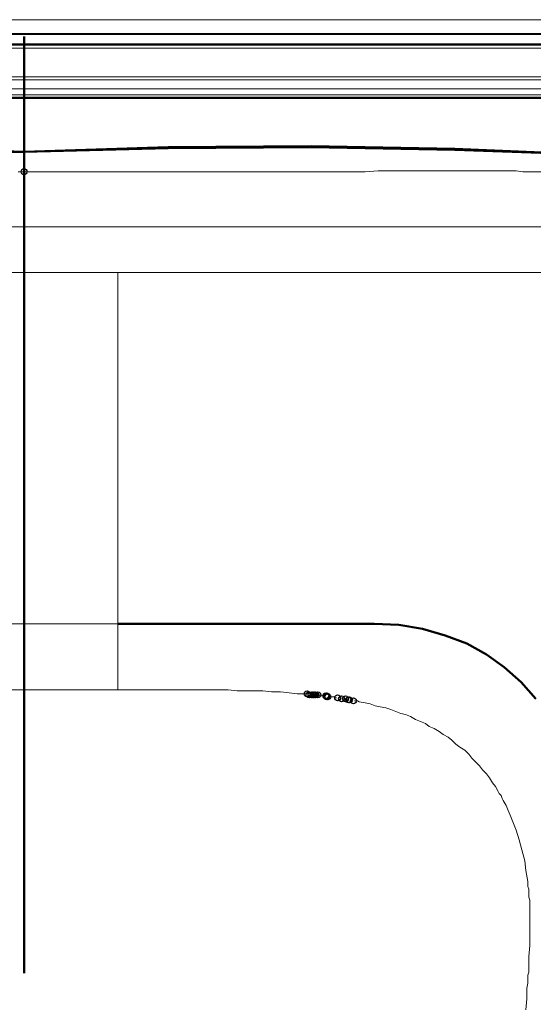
# Model space of a CAD drawing. Header units: centimetres. Extents: x -94 to 21, y -30 to 196.
# Tile 31 of 143: x -7.2 to -6.1, y -5.95 to -3.84. Entities that reach past the tile are written whole.
import ezdxf

# ---------------------------------------------------------------- set-up
doc = ezdxf.new("R2010")
doc.units = ezdxf.units.CM
doc.header["$MEASUREMENT"] = 0
doc.layers.add('Ebene 1', color=7, linetype='Continuous')

msp = doc.modelspace()

# ---------------------------------------------------------------- linework, layer by layer
at = {"layer": 'Ebene 1', "color": 252}
for centre in [(-7.18872, -4.16799), (-6.58123, -5.2877), (-6.577, -5.28982), (-6.57277, -5.28982), (-6.56853, -5.28982), (-6.56642, -5.28982), (-6.5643, -5.28982), (-6.56218, -5.28982), (-6.55795, -5.28982), (-6.54102, -5.29194), (-6.5389, -5.29194), (-6.5389, -5.29405), (-6.53678, -5.29405), (-6.51562, -5.29617), (-6.50715, -5.29829), (-6.49868, -5.29829), (-6.49233, -5.3004), (-6.49022, -5.3004), (-6.48175, -5.30252)]:
    msp.add_ellipse(centre, major_axis=(0, 0.00635), ratio=1, dxfattribs=at)
at = {"layer": 'Ebene 1', "color": 252, "lineweight": 13}
for points in [[(-8.33807, -3.84202), (-8.33807, -3.84202), (-6.03725, -3.84202), (-6.03725, -3.84202)], [(-6.03725, -3.87165), (-6.03725, -3.87165), (-8.33807, -3.87165), (-8.33807, -3.87165)], [(-8.33807, -3.87377), (-8.33807, -3.87377), (-6.03725, -3.87377), (-6.03725, -3.87377)], [(-6.03725, -3.9034), (-6.03725, -3.9034), (-8.33807, -3.9034), (-8.33807, -3.9034)], [(-8.33807, -3.96479), (-8.33807, -3.96479), (-6.03725, -3.96479), (-6.03725, -3.96479)], [(-8.33807, -3.97114), (-8.33807, -3.97114), (-6.03725, -3.97114), (-6.03725, -3.97114)], [(-6.03725, -3.97114), (-6.03725, -3.97114), (-8.33807, -3.97114), (-8.33807, -3.97114)], [(-6.03725, -3.99019), (-6.03725, -3.99019), (-8.33807, -3.99019), (-8.33807, -3.99019)], [(-7.18872, -4.00289), (-7.18872, -4.00289), (-7.18872, -4.00924), (-7.18872, -4.00924)], [(-7.18872, -4.12565), (-7.18872, -4.12565), (-7.18872, -4.00924), (-7.18872, -4.00924)], [(-7.20142, -4.16799), (-7.20142, -4.16799), (-7.18872, -4.16799), (-7.18872, -4.16799)], [(-6.45635, -4.16799), (-6.45635, -4.16799), (-6.42883, -4.16587), (-6.42883, -4.16587)], [(-6.1325, -4.16587), (-6.1325, -4.16587), (-6.11768, -4.16799), (-6.11768, -4.16799)], [(-7.18872, -4.38389), (-7.18872, -4.38389), (-6.98763, -4.38389), (-6.98763, -4.38389)], [(-6.98763, -5.13742), (-6.98763, -5.13742), (-6.98763, -4.38389), (-6.98763, -4.38389)], [(-7.38768, -5.13742), (-7.38768, -5.13742), (-6.98763, -5.13742), (-6.98763, -5.13742)], [(-6.98763, -5.27924), (-6.98763, -5.27924), (-6.98763, -5.13742), (-6.98763, -5.13742)], [(-7.38768, -5.27924), (-7.38768, -5.27924), (-6.98763, -5.27924), (-6.98763, -5.27924)], [(-6.75057, -5.27924), (-6.75057, -5.27924), (-6.73152, -5.28135), (-6.73152, -5.28135)], [(-6.67648, -5.28135), (-6.67648, -5.28135), (-6.65743, -5.28347), (-6.65743, -5.28347)], [(-6.65743, -5.28347), (-6.65743, -5.28347), (-6.63838, -5.28347), (-6.63838, -5.28347)], [(-6.63838, -5.28347), (-6.63838, -5.28347), (-6.61933, -5.28559), (-6.61933, -5.28559)], [(-6.61933, -5.28559), (-6.61933, -5.28559), (-6.6024, -5.2877), (-6.6024, -5.2877)], [(-6.55795, -5.28982), (-6.55795, -5.28982), (-6.5516, -5.29194), (-6.5516, -5.29194)], [(-6.49657, -5.29829), (-6.49657, -5.29829), (-6.49233, -5.3004), (-6.49233, -5.3004)], [(-6.47963, -5.30252), (-6.47963, -5.30252), (-6.47328, -5.30252), (-6.47328, -5.30252)], [(-6.47328, -5.30252), (-6.47328, -5.30252), (-6.46905, -5.30464), (-6.46905, -5.30464)], [(-6.46905, -5.30464), (-6.46905, -5.30464), (-6.45635, -5.30675), (-6.45635, -5.30675)], [(-6.45635, -5.30675), (-6.45635, -5.30675), (-6.44577, -5.30887), (-6.44577, -5.30887)], [(-6.44577, -5.30887), (-6.44577, -5.30887), (-6.43518, -5.3131), (-6.43518, -5.3131)], [(-6.43518, -5.3131), (-6.43518, -5.3131), (-6.4246, -5.31522), (-6.4246, -5.31522)], [(-6.4246, -5.31522), (-6.4246, -5.31522), (-6.4119, -5.31734), (-6.4119, -5.31734)], [(-6.38015, -5.33004), (-6.38015, -5.33004), (-6.36957, -5.33215), (-6.36957, -5.33215)], [(-6.36957, -5.33215), (-6.36957, -5.33215), (-6.35898, -5.33639), (-6.35898, -5.33639)], [(-6.35898, -5.33639), (-6.35898, -5.33639), (-6.3484, -5.34274), (-6.3484, -5.34274)], [(-6.32723, -5.3512), (-6.32723, -5.3512), (-6.31877, -5.35755), (-6.31877, -5.35755)], [(-6.31877, -5.35755), (-6.31877, -5.35755), (-6.30818, -5.36179), (-6.30818, -5.36179)], [(-6.30818, -5.36179), (-6.30818, -5.36179), (-6.2976, -5.36814), (-6.2976, -5.36814)], [(-6.2976, -5.36814), (-6.2976, -5.36814), (-6.28913, -5.37449), (-6.28913, -5.37449)], [(-6.28913, -5.37449), (-6.28913, -5.37449), (-6.27855, -5.38084), (-6.27855, -5.38084)], [(-6.27855, -5.38084), (-6.27855, -5.38084), (-6.27008, -5.38719), (-6.27008, -5.38719)], [(-6.27008, -5.38719), (-6.27008, -5.38719), (-6.26162, -5.39565), (-6.26162, -5.39565)], [(-6.26162, -5.39565), (-6.26162, -5.39565), (-6.25315, -5.402), (-6.25315, -5.402)], [(-6.25315, -5.402), (-6.25315, -5.402), (-6.24257, -5.40835), (-6.24257, -5.40835)], [(-6.24257, -5.40835), (-6.24257, -5.40835), (-6.2341, -5.41682), (-6.2341, -5.41682)], [(-6.2341, -5.41682), (-6.2341, -5.41682), (-6.22775, -5.42529), (-6.22775, -5.42529)], [(-6.21082, -5.44222), (-6.21082, -5.44222), (-6.20447, -5.45069), (-6.20447, -5.45069)], [(-6.20447, -5.45069), (-6.20447, -5.45069), (-6.196, -5.45915), (-6.196, -5.45915)], [(-6.196, -5.45915), (-6.196, -5.45915), (-6.18965, -5.46762), (-6.18965, -5.46762)], [(-6.18965, -5.46762), (-6.18965, -5.46762), (-6.1833, -5.4782), (-6.1833, -5.4782)], [(-6.1833, -5.4782), (-6.1833, -5.4782), (-6.17695, -5.48667), (-6.17695, -5.48667)], [(-6.17695, -5.48667), (-6.17695, -5.48667), (-6.1706, -5.49725), (-6.1706, -5.49725)], [(-6.1706, -5.49725), (-6.1706, -5.49725), (-6.16848, -5.50149), (-6.16848, -5.50149)], [(-6.16848, -5.50149), (-6.16848, -5.50149), (-6.16425, -5.50572), (-6.16425, -5.50572)], [(-6.16425, -5.50572), (-6.16425, -5.50572), (-6.16213, -5.51207), (-6.16213, -5.51207)], [(-6.16213, -5.51207), (-6.16213, -5.51207), (-6.16002, -5.5163), (-6.16002, -5.5163)], [(-6.16002, -5.5163), (-6.16002, -5.5163), (-6.15367, -5.52689), (-6.15367, -5.52689)], [(-6.1198, -5.62214), (-6.1198, -5.62214), (-6.11345, -5.64542), (-6.11345, -5.64542)], [(-6.11345, -5.64542), (-6.11345, -5.64542), (-6.11133, -5.66659), (-6.11133, -5.66659)], [(-6.11133, -5.66659), (-6.11133, -5.66659), (-6.1071, -5.68987), (-6.1071, -5.68987)], [(-6.1071, -5.70045), (-6.1071, -5.70045), (-6.10498, -5.7068), (-6.10498, -5.7068)], [(-6.10498, -5.72374), (-6.10498, -5.72374), (-6.10287, -5.73009), (-6.10287, -5.73009)], [(-6.10287, -5.82745), (-6.10287, -5.82745), (-6.10498, -5.85074), (-6.10498, -5.85074)], [(-6.10498, -5.8846), (-6.10498, -5.8846), (-6.1071, -5.89095), (-6.1071, -5.89095)], [(-6.1071, -5.90789), (-6.1071, -5.90789), (-6.10922, -5.91847), (-6.10922, -5.91847)], [(-6.10922, -5.91847), (-6.10922, -5.91847), (-6.10922, -5.94175), (-6.10922, -5.94175)], [(-6.10922, -5.94175), (-6.10922, -5.94175), (-6.11133, -5.96504), (-6.11133, -5.96504)]]:
    msp.add_open_spline(points, degree=3, dxfattribs=at)
at = {"layer": 'Ebene 1', "lineweight": 50}
for points in [[(-7.18872, -3.878), (-7.18872, -3.878), (-7.18872, -5.88672), (-7.18872, -5.88672)], [(-6.03725, -3.89494), (-6.03725, -3.89494), (-8.33807, -3.89494), (-8.33807, -3.89494)], [(-8.33807, -4.00924), (-8.33807, -4.00924), (-7.18872, -4.00924), (-7.18872, -4.00924)], [(-7.18872, -4.00924), (-7.18872, -4.00924), (-6.03725, -4.00924), (-6.03725, -4.00924)], [(-7.49563, -4.11507), (-7.49563, -4.11507), (-7.18872, -4.12566), (-7.18872, -4.12566)], [(-6.87968, -4.11507), (-6.87968, -4.11507), (-7.18872, -4.12565), (-7.18872, -4.12565)], [(-6.57277, -4.11295), (-6.57277, -4.11295), (-6.87968, -4.11507), (-6.87968, -4.11507)], [(-6.57277, -4.11507), (-6.57277, -4.11507), (-6.87968, -4.11719), (-6.87968, -4.11719)], [(-6.26373, -4.1193), (-6.26373, -4.1193), (-6.57277, -4.11295), (-6.57277, -4.11295)], [(-6.26373, -4.12142), (-6.26373, -4.12142), (-6.57277, -4.11507), (-6.57277, -4.11507)], [(-6.87968, -4.11719), (-6.87968, -4.11719), (-7.18872, -4.12566), (-7.18872, -4.12566)], [(-5.95682, -4.132), (-5.95682, -4.132), (-6.26373, -4.1193), (-6.26373, -4.1193)], [(-5.95682, -4.132), (-5.95682, -4.132), (-6.26373, -4.12142), (-6.26373, -4.12142)], [(-6.4373, -5.13742), (-6.4373, -5.13742), (-6.38438, -5.13954), (-6.38438, -5.13954)], [(-6.38438, -5.13954), (-6.38438, -5.13954), (-6.33358, -5.148), (-6.33358, -5.148)], [(-6.33358, -5.148), (-6.33358, -5.148), (-6.2849, -5.16282), (-6.2849, -5.16282)], [(-6.2849, -5.16282), (-6.2849, -5.16282), (-6.23833, -5.17975), (-6.23833, -5.17975)], [(-6.23833, -5.17975), (-6.23833, -5.17975), (-6.196, -5.20304), (-6.196, -5.20304)], [(-6.196, -5.20304), (-6.196, -5.20304), (-6.1579, -5.23055), (-6.1579, -5.23055)], [(-6.1579, -5.23055), (-6.1579, -5.23055), (-6.12192, -5.2623), (-6.12192, -5.2623)], [(-6.12192, -5.2623), (-6.12192, -5.2623), (-6.09017, -5.29829), (-6.09017, -5.29829)]]:
    msp.add_open_spline(points, degree=3, dxfattribs=at)
at = {"layer": 'Ebene 1', "color": 252, "lineweight": 13}
for points, knots in [([(-8.33807, -4.00289), (-8.33807, -4.00289), (-7.18872, -4.00289), (-7.18872, -4.00289), (-7.18872, -4.00289), (-6.03725, -4.00289), (-6.03725, -4.00289)], [0, 0, 0, 0, 0.5, 0.5, 0.5, 1, 1, 1, 1]), ([(-7.18872, -4.16799), (-7.18872, -4.16799), (-7.1739, -4.16799), (-7.1739, -4.16799), (-7.1739, -4.16799), (-7.15908, -4.16799), (-7.15908, -4.16799), (-7.15908, -4.16799), (-7.14638, -4.16799), (-7.14638, -4.16799), (-7.14638, -4.16799), (-7.13157, -4.16799), (-7.13157, -4.16799), (-7.13157, -4.16799), (-7.10405, -4.16799), (-7.10405, -4.16799), (-7.10405, -4.16799), (-7.07442, -4.16799), (-7.07442, -4.16799), (-7.07442, -4.16799), (-7.01938, -4.16799), (-7.01938, -4.16799), (-7.01938, -4.16799), (-6.96223, -4.16799), (-6.96223, -4.16799), (-6.96223, -4.16799), (-6.85005, -4.16799), (-6.85005, -4.16799), (-6.85005, -4.16799), (-6.73787, -4.16799), (-6.73787, -4.16799), (-6.73787, -4.16799), (-6.68072, -4.16799), (-6.68072, -4.16799), (-6.68072, -4.16799), (-6.62568, -4.16799), (-6.62568, -4.16799), (-6.62568, -4.16799), (-6.56853, -4.16799), (-6.56853, -4.16799), (-6.56853, -4.16799), (-6.5135, -4.16799), (-6.5135, -4.16799), (-6.5135, -4.16799), (-6.48387, -4.16799), (-6.48387, -4.16799), (-6.48387, -4.16799), (-6.45635, -4.16799), (-6.45635, -4.16799)], [0, 0, 0, 0, 0.0625, 0.0625, 0.0625, 0.125, 0.125, 0.125, 0.1875, 0.1875, 0.1875, 0.25, 0.25, 0.25, 0.3125, 0.3125, 0.3125, 0.375, 0.375, 0.375, 0.4375, 0.4375, 0.4375, 0.5, 0.5, 0.5, 0.5625, 0.5625, 0.5625, 0.625, 0.625, 0.625, 0.6875, 0.6875, 0.6875, 0.75, 0.75, 0.75, 0.8125, 0.8125, 0.8125, 0.875, 0.875, 0.875, 0.9375, 0.9375, 0.9375, 1, 1, 1, 1]), ([(-6.42883, -4.16587), (-6.42883, -4.16587), (-6.3992, -4.16587), (-6.3992, -4.16587), (-6.3992, -4.16587), (-6.37168, -4.16587), (-6.37168, -4.16587), (-6.37168, -4.16587), (-6.34417, -4.16587), (-6.34417, -4.16587), (-6.34417, -4.16587), (-6.32935, -4.16587), (-6.32935, -4.16587), (-6.32935, -4.16587), (-6.31665, -4.16587), (-6.31665, -4.16587), (-6.31665, -4.16587), (-6.30183, -4.16587), (-6.30183, -4.16587), (-6.30183, -4.16587), (-6.28702, -4.16587), (-6.28702, -4.16587), (-6.28702, -4.16587), (-6.27432, -4.16587), (-6.27432, -4.16587), (-6.27432, -4.16587), (-6.2595, -4.16587), (-6.2595, -4.16587), (-6.2595, -4.16587), (-6.24468, -4.16587), (-6.24468, -4.16587), (-6.24468, -4.16587), (-6.23198, -4.16587), (-6.23198, -4.16587), (-6.23198, -4.16587), (-6.22352, -4.16587), (-6.22352, -4.16587), (-6.22352, -4.16587), (-6.21717, -4.16587), (-6.21717, -4.16587), (-6.21717, -4.16587), (-6.21082, -4.16587), (-6.21082, -4.16587), (-6.21082, -4.16587), (-6.20235, -4.16587), (-6.20235, -4.16587), (-6.20235, -4.16587), (-6.196, -4.16587), (-6.196, -4.16587), (-6.196, -4.16587), (-6.18965, -4.16587), (-6.18965, -4.16587), (-6.18965, -4.16587), (-6.18118, -4.16587), (-6.18118, -4.16587), (-6.18118, -4.16587), (-6.17483, -4.16587), (-6.17483, -4.16587), (-6.17483, -4.16587), (-6.16002, -4.16587), (-6.16002, -4.16587), (-6.16002, -4.16587), (-6.14732, -4.16587), (-6.14732, -4.16587), (-6.14732, -4.16587), (-6.1325, -4.16587), (-6.1325, -4.16587)], [0, 0, 0, 0, 0.0454545, 0.0454545, 0.0454545, 0.0909091, 0.0909091, 0.0909091, 0.1363636, 0.1363636, 0.1363636, 0.1818182, 0.1818182, 0.1818182, 0.2272727, 0.2272727, 0.2272727, 0.2727273, 0.2727273, 0.2727273, 0.3181818, 0.3181818, 0.3181818, 0.3636364, 0.3636364, 0.3636364, 0.4090909, 0.4090909, 0.4090909, 0.4545455, 0.4545455, 0.4545455, 0.5, 0.5, 0.5, 0.5454545, 0.5454545, 0.5454545, 0.5909091, 0.5909091, 0.5909091, 0.6363636, 0.6363636, 0.6363636, 0.6818182, 0.6818182, 0.6818182, 0.7272727, 0.7272727, 0.7272727, 0.7727273, 0.7727273, 0.7727273, 0.8181818, 0.8181818, 0.8181818, 0.8636364, 0.8636364, 0.8636364, 0.9090909, 0.9090909, 0.9090909, 0.9545455, 0.9545455, 0.9545455, 1, 1, 1, 1]), ([(-6.11768, -4.16799), (-6.11768, -4.16799), (-6.11133, -4.16799), (-6.11133, -4.16799), (-6.11133, -4.16799), (-6.10498, -4.16799), (-6.10498, -4.16799), (-6.10498, -4.16799), (-6.09863, -4.16799), (-6.09863, -4.16799), (-6.09863, -4.16799), (-6.09017, -4.16799), (-6.09017, -4.16799), (-6.09017, -4.16799), (-6.07747, -4.16799), (-6.07747, -4.16799), (-6.07747, -4.16799), (-6.06265, -4.16799), (-6.06265, -4.16799), (-6.06265, -4.16799), (-6.05842, -4.16799), (-6.05842, -4.16799), (-6.05842, -4.16799), (-6.05842, -4.16799), (-6.05842, -4.16799)], [0, 0, 0, 0, 0.125, 0.125, 0.125, 0.25, 0.25, 0.25, 0.375, 0.375, 0.375, 0.5, 0.5, 0.5, 0.625, 0.625, 0.625, 0.75, 0.75, 0.75, 0.875, 0.875, 0.875, 1, 1, 1, 1]), ([(-8.31902, -4.28652), (-8.31902, -4.28652), (-8.31267, -4.28652), (-8.31267, -4.28652), (-8.31267, -4.28652), (-8.30632, -4.28652), (-8.30632, -4.28652), (-8.30632, -4.28652), (-8.29997, -4.28652), (-8.29997, -4.28652), (-8.29997, -4.28652), (-8.29362, -4.28652), (-8.29362, -4.28652), (-8.29362, -4.28652), (-8.2788, -4.28652), (-8.2788, -4.28652), (-8.2788, -4.28652), (-8.2661, -4.28652), (-8.2661, -4.28652), (-8.2661, -4.28652), (-8.25975, -4.28652), (-8.25975, -4.28652), (-8.25975, -4.28652), (-8.2534, -4.28652), (-8.2534, -4.28652), (-8.2534, -4.28652), (-8.24493, -4.28652), (-8.24493, -4.28652), (-8.24493, -4.28652), (-8.23858, -4.28652), (-8.23858, -4.28652), (-8.23858, -4.28652), (-8.22588, -4.28652), (-8.22588, -4.28652), (-8.22588, -4.28652), (-8.21107, -4.28652), (-8.21107, -4.28652), (-8.21107, -4.28652), (-8.19837, -4.28652), (-8.19837, -4.28652), (-8.19837, -4.28652), (-8.18567, -4.28652), (-8.18567, -4.28652), (-8.18567, -4.28652), (-8.17085, -4.28652), (-8.17085, -4.28652), (-8.17085, -4.28652), (-8.15815, -4.28652), (-8.15815, -4.28652), (-8.15815, -4.28652), (-8.14545, -4.28652), (-8.14545, -4.28652), (-8.14545, -4.28652), (-8.13063, -4.28652), (-8.13063, -4.28652), (-8.13063, -4.28652), (-8.11793, -4.28652), (-8.11793, -4.28652), (-8.11793, -4.28652), (-8.10523, -4.28652), (-8.10523, -4.28652), (-8.10523, -4.28652), (-8.09042, -4.28652), (-8.09042, -4.28652), (-8.09042, -4.28652), (-8.07772, -4.28652), (-8.07772, -4.28652), (-8.07772, -4.28652), (-8.0629, -4.28652), (-8.0629, -4.28652), (-8.0629, -4.28652), (-8.0502, -4.28652), (-8.0502, -4.28652), (-8.0502, -4.28652), (-8.0375, -4.28652), (-8.0375, -4.28652), (-8.0375, -4.28652), (-8.02268, -4.28652), (-8.02268, -4.28652), (-8.02268, -4.28652), (-8.00998, -4.28652), (-8.00998, -4.28652), (-8.00998, -4.28652), (-7.99728, -4.28652), (-7.99728, -4.28652), (-7.99728, -4.28652), (-7.96977, -4.28652), (-7.96977, -4.28652), (-7.96977, -4.28652), (-7.94225, -4.28652), (-7.94225, -4.28652), (-7.94225, -4.28652), (-7.91473, -4.28652), (-7.91473, -4.28652), (-7.91473, -4.28652), (-7.88933, -4.28652), (-7.88933, -4.28652), (-7.88933, -4.28652), (-7.86182, -4.28652), (-7.86182, -4.28652), (-7.86182, -4.28652), (-7.8343, -4.28652), (-7.8343, -4.28652), (-7.8343, -4.28652), (-7.78138, -4.28652), (-7.78138, -4.28652), (-7.78138, -4.28652), (-7.72635, -4.28652), (-7.72635, -4.28652), (-7.72635, -4.28652), (-7.67343, -4.28652), (-7.67343, -4.28652), (-7.67343, -4.28652), (-7.6184, -4.28652), (-7.6184, -4.28652), (-7.6184, -4.28652), (-7.51257, -4.28652), (-7.51257, -4.28652), (-7.51257, -4.28652), (-7.40462, -4.28652), (-7.40462, -4.28652), (-7.40462, -4.28652), (-7.29667, -4.28652), (-7.29667, -4.28652), (-7.29667, -4.28652), (-7.18872, -4.28652), (-7.18872, -4.28652)], [0, 0, 0, 0, 0.0238095, 0.0238095, 0.0238095, 0.047619, 0.047619, 0.047619, 0.0714286, 0.0714286, 0.0714286, 0.0952381, 0.0952381, 0.0952381, 0.1190476, 0.1190476, 0.1190476, 0.1428571, 0.1428571, 0.1428571, 0.1666667, 0.1666667, 0.1666667, 0.1904762, 0.1904762, 0.1904762, 0.2142857, 0.2142857, 0.2142857, 0.2380952, 0.2380952, 0.2380952, 0.2619048, 0.2619048, 0.2619048, 0.2857143, 0.2857143, 0.2857143, 0.3095238, 0.3095238, 0.3095238, 0.3333333, 0.3333333, 0.3333333, 0.3571429, 0.3571429, 0.3571429, 0.3809524, 0.3809524, 0.3809524, 0.4047619, 0.4047619, 0.4047619, 0.4285714, 0.4285714, 0.4285714, 0.452381, 0.452381, 0.452381, 0.4761905, 0.4761905, 0.4761905, 0.5, 0.5, 0.5, 0.5238095, 0.5238095, 0.5238095, 0.547619, 0.547619, 0.547619, 0.5714286, 0.5714286, 0.5714286, 0.5952381, 0.5952381, 0.5952381, 0.6190476, 0.6190476, 0.6190476, 0.6428571, 0.6428571, 0.6428571, 0.6666667, 0.6666667, 0.6666667, 0.6904762, 0.6904762, 0.6904762, 0.7142857, 0.7142857, 0.7142857, 0.7380952, 0.7380952, 0.7380952, 0.7619048, 0.7619048, 0.7619048, 0.7857143, 0.7857143, 0.7857143, 0.8095238, 0.8095238, 0.8095238, 0.8333333, 0.8333333, 0.8333333, 0.8571429, 0.8571429, 0.8571429, 0.8809524, 0.8809524, 0.8809524, 0.9047619, 0.9047619, 0.9047619, 0.9285714, 0.9285714, 0.9285714, 0.952381, 0.952381, 0.952381, 0.9761905, 0.9761905, 0.9761905, 1, 1, 1, 1]), ([(-7.18872, -4.28652), (-7.18872, -4.28652), (-7.08077, -4.28652), (-7.08077, -4.28652), (-7.08077, -4.28652), (-6.97282, -4.28652), (-6.97282, -4.28652), (-6.97282, -4.28652), (-6.86487, -4.28652), (-6.86487, -4.28652), (-6.86487, -4.28652), (-6.75692, -4.28652), (-6.75692, -4.28652), (-6.75692, -4.28652), (-6.704, -4.28652), (-6.704, -4.28652), (-6.704, -4.28652), (-6.64897, -4.28652), (-6.64897, -4.28652), (-6.64897, -4.28652), (-6.59605, -4.28652), (-6.59605, -4.28652), (-6.59605, -4.28652), (-6.54102, -4.28652), (-6.54102, -4.28652), (-6.54102, -4.28652), (-6.5135, -4.28652), (-6.5135, -4.28652), (-6.5135, -4.28652), (-6.4881, -4.28652), (-6.4881, -4.28652), (-6.4881, -4.28652), (-6.46058, -4.28652), (-6.46058, -4.28652), (-6.46058, -4.28652), (-6.43307, -4.28652), (-6.43307, -4.28652), (-6.43307, -4.28652), (-6.40767, -4.28652), (-6.40767, -4.28652), (-6.40767, -4.28652), (-6.38015, -4.28652), (-6.38015, -4.28652), (-6.38015, -4.28652), (-6.36533, -4.28652), (-6.36533, -4.28652), (-6.36533, -4.28652), (-6.35263, -4.28652), (-6.35263, -4.28652), (-6.35263, -4.28652), (-6.33993, -4.28652), (-6.33993, -4.28652), (-6.33993, -4.28652), (-6.32512, -4.28652), (-6.32512, -4.28652), (-6.32512, -4.28652), (-6.29972, -4.28652), (-6.29972, -4.28652), (-6.29972, -4.28652), (-6.2722, -4.28652), (-6.2722, -4.28652), (-6.2722, -4.28652), (-6.26585, -4.28652), (-6.26585, -4.28652), (-6.26585, -4.28652), (-6.2595, -4.28652), (-6.2595, -4.28652), (-6.2595, -4.28652), (-6.25103, -4.28652), (-6.25103, -4.28652), (-6.25103, -4.28652), (-6.24468, -4.28652), (-6.24468, -4.28652), (-6.24468, -4.28652), (-6.23198, -4.28652), (-6.23198, -4.28652), (-6.23198, -4.28652), (-6.21717, -4.28652), (-6.21717, -4.28652), (-6.21717, -4.28652), (-6.20447, -4.28652), (-6.20447, -4.28652), (-6.20447, -4.28652), (-6.19177, -4.28652), (-6.19177, -4.28652), (-6.19177, -4.28652), (-6.17695, -4.28652), (-6.17695, -4.28652), (-6.17695, -4.28652), (-6.16425, -4.28652), (-6.16425, -4.28652), (-6.16425, -4.28652), (-6.15155, -4.28652), (-6.15155, -4.28652), (-6.15155, -4.28652), (-6.13673, -4.28652), (-6.13673, -4.28652), (-6.13673, -4.28652), (-6.12403, -4.28652), (-6.12403, -4.28652), (-6.12403, -4.28652), (-6.11133, -4.28652), (-6.11133, -4.28652), (-6.11133, -4.28652), (-6.10287, -4.28652), (-6.10287, -4.28652), (-6.10287, -4.28652), (-6.09652, -4.28652), (-6.09652, -4.28652), (-6.09652, -4.28652), (-6.09017, -4.28652), (-6.09017, -4.28652), (-6.09017, -4.28652), (-6.08382, -4.28652), (-6.08382, -4.28652), (-6.08382, -4.28652), (-6.07747, -4.28652), (-6.07747, -4.28652), (-6.07747, -4.28652), (-6.069, -4.28652), (-6.069, -4.28652), (-6.069, -4.28652), (-6.069, -4.28652), (-6.069, -4.28652)], [0, 0, 0, 0, 0.0243902, 0.0243902, 0.0243902, 0.0487805, 0.0487805, 0.0487805, 0.0731707, 0.0731707, 0.0731707, 0.097561, 0.097561, 0.097561, 0.1219512, 0.1219512, 0.1219512, 0.1463415, 0.1463415, 0.1463415, 0.1707317, 0.1707317, 0.1707317, 0.195122, 0.195122, 0.195122, 0.2195122, 0.2195122, 0.2195122, 0.2439024, 0.2439024, 0.2439024, 0.2682927, 0.2682927, 0.2682927, 0.2926829, 0.2926829, 0.2926829, 0.3170732, 0.3170732, 0.3170732, 0.3414634, 0.3414634, 0.3414634, 0.3658537, 0.3658537, 0.3658537, 0.3902439, 0.3902439, 0.3902439, 0.4146341, 0.4146341, 0.4146341, 0.4390244, 0.4390244, 0.4390244, 0.4634146, 0.4634146, 0.4634146, 0.4878049, 0.4878049, 0.4878049, 0.5121951, 0.5121951, 0.5121951, 0.5365854, 0.5365854, 0.5365854, 0.5609756, 0.5609756, 0.5609756, 0.5853659, 0.5853659, 0.5853659, 0.6097561, 0.6097561, 0.6097561, 0.6341463, 0.6341463, 0.6341463, 0.6585366, 0.6585366, 0.6585366, 0.6829268, 0.6829268, 0.6829268, 0.7073171, 0.7073171, 0.7073171, 0.7317073, 0.7317073, 0.7317073, 0.7560976, 0.7560976, 0.7560976, 0.7804878, 0.7804878, 0.7804878, 0.804878, 0.804878, 0.804878, 0.8292683, 0.8292683, 0.8292683, 0.8536585, 0.8536585, 0.8536585, 0.8780488, 0.8780488, 0.8780488, 0.902439, 0.902439, 0.902439, 0.9268293, 0.9268293, 0.9268293, 0.9512195, 0.9512195, 0.9512195, 0.9756098, 0.9756098, 0.9756098, 1, 1, 1, 1]), ([(-8.25128, -4.38389), (-8.25128, -4.38389), (-8.24493, -4.38389), (-8.24493, -4.38389), (-8.24493, -4.38389), (-8.23858, -4.38389), (-8.23858, -4.38389), (-8.23858, -4.38389), (-8.23223, -4.38389), (-8.23223, -4.38389), (-8.23223, -4.38389), (-8.22588, -4.38389), (-8.22588, -4.38389), (-8.22588, -4.38389), (-8.21953, -4.38389), (-8.21953, -4.38389), (-8.21953, -4.38389), (-8.21318, -4.38389), (-8.21318, -4.38389), (-8.21318, -4.38389), (-8.20472, -4.38389), (-8.20472, -4.38389), (-8.20472, -4.38389), (-8.19837, -4.38389), (-8.19837, -4.38389), (-8.19837, -4.38389), (-8.19202, -4.38389), (-8.19202, -4.38389), (-8.19202, -4.38389), (-8.18567, -4.38389), (-8.18567, -4.38389), (-8.18567, -4.38389), (-8.17297, -4.38389), (-8.17297, -4.38389), (-8.17297, -4.38389), (-8.16027, -4.38389), (-8.16027, -4.38389), (-8.16027, -4.38389), (-8.13487, -4.38389), (-8.13487, -4.38389), (-8.13487, -4.38389), (-8.10947, -4.38389), (-8.10947, -4.38389), (-8.10947, -4.38389), (-8.05867, -4.38389), (-8.05867, -4.38389), (-8.05867, -4.38389), (-8.00787, -4.38389), (-8.00787, -4.38389), (-8.00787, -4.38389), (-7.80255, -4.38389), (-7.80255, -4.38389), (-7.80255, -4.38389), (-7.59723, -4.38389), (-7.59723, -4.38389), (-7.59723, -4.38389), (-7.49352, -4.38389), (-7.49352, -4.38389), (-7.49352, -4.38389), (-7.38768, -4.38389), (-7.38768, -4.38389), (-7.38768, -4.38389), (-7.18872, -4.38389), (-7.18872, -4.38389)], [0, 0, 0, 0, 0.047619, 0.047619, 0.047619, 0.0952381, 0.0952381, 0.0952381, 0.1428571, 0.1428571, 0.1428571, 0.1904762, 0.1904762, 0.1904762, 0.2380952, 0.2380952, 0.2380952, 0.2857143, 0.2857143, 0.2857143, 0.3333333, 0.3333333, 0.3333333, 0.3809524, 0.3809524, 0.3809524, 0.4285714, 0.4285714, 0.4285714, 0.4761905, 0.4761905, 0.4761905, 0.5238095, 0.5238095, 0.5238095, 0.5714286, 0.5714286, 0.5714286, 0.6190476, 0.6190476, 0.6190476, 0.6666667, 0.6666667, 0.6666667, 0.7142857, 0.7142857, 0.7142857, 0.7619048, 0.7619048, 0.7619048, 0.8095238, 0.8095238, 0.8095238, 0.8571429, 0.8571429, 0.8571429, 0.9047619, 0.9047619, 0.9047619, 0.952381, 0.952381, 0.952381, 1, 1, 1, 1]), ([(-6.98763, -4.38389), (-6.98763, -4.38389), (-6.88392, -4.38389), (-6.88392, -4.38389), (-6.88392, -4.38389), (-6.77808, -4.38389), (-6.77808, -4.38389), (-6.77808, -4.38389), (-6.57488, -4.38389), (-6.57488, -4.38389), (-6.57488, -4.38389), (-6.36957, -4.38389), (-6.36957, -4.38389), (-6.36957, -4.38389), (-6.31877, -4.38389), (-6.31877, -4.38389), (-6.31877, -4.38389), (-6.26585, -4.38389), (-6.26585, -4.38389), (-6.26585, -4.38389), (-6.24045, -4.38389), (-6.24045, -4.38389), (-6.24045, -4.38389), (-6.21505, -4.38389), (-6.21505, -4.38389), (-6.21505, -4.38389), (-6.20235, -4.38389), (-6.20235, -4.38389), (-6.20235, -4.38389), (-6.18965, -4.38389), (-6.18965, -4.38389), (-6.18965, -4.38389), (-6.17695, -4.38389), (-6.17695, -4.38389), (-6.17695, -4.38389), (-6.16425, -4.38389), (-6.16425, -4.38389), (-6.16425, -4.38389), (-6.15155, -4.38389), (-6.15155, -4.38389), (-6.15155, -4.38389), (-6.13885, -4.38389), (-6.13885, -4.38389), (-6.13885, -4.38389), (-6.12615, -4.38389), (-6.12615, -4.38389), (-6.12615, -4.38389), (-6.11345, -4.38389), (-6.11345, -4.38389), (-6.11345, -4.38389), (-6.10075, -4.38389), (-6.10075, -4.38389), (-6.10075, -4.38389), (-6.08805, -4.38389), (-6.08805, -4.38389), (-6.08805, -4.38389), (-6.0817, -4.38389), (-6.0817, -4.38389), (-6.0817, -4.38389), (-6.07535, -4.38389), (-6.07535, -4.38389), (-6.07535, -4.38389), (-6.069, -4.38389), (-6.069, -4.38389), (-6.069, -4.38389), (-6.06265, -4.38389), (-6.06265, -4.38389), (-6.06265, -4.38389), (-6.0563, -4.38389), (-6.0563, -4.38389), (-6.0563, -4.38389), (-6.04995, -4.38389), (-6.04995, -4.38389), (-6.04995, -4.38389), (-6.0436, -4.38389), (-6.0436, -4.38389), (-6.0436, -4.38389), (-6.03725, -4.38389), (-6.03725, -4.38389), (-6.03725, -4.38389), (-6.03725, -4.38389), (-6.03725, -4.38389)], [0, 0, 0, 0, 0.037037, 0.037037, 0.037037, 0.0740741, 0.0740741, 0.0740741, 0.1111111, 0.1111111, 0.1111111, 0.1481481, 0.1481481, 0.1481481, 0.1851852, 0.1851852, 0.1851852, 0.2222222, 0.2222222, 0.2222222, 0.2592593, 0.2592593, 0.2592593, 0.2962963, 0.2962963, 0.2962963, 0.3333333, 0.3333333, 0.3333333, 0.3703704, 0.3703704, 0.3703704, 0.4074074, 0.4074074, 0.4074074, 0.4444444, 0.4444444, 0.4444444, 0.4814815, 0.4814815, 0.4814815, 0.5185185, 0.5185185, 0.5185185, 0.5555556, 0.5555556, 0.5555556, 0.5925926, 0.5925926, 0.5925926, 0.6296296, 0.6296296, 0.6296296, 0.6666667, 0.6666667, 0.6666667, 0.7037037, 0.7037037, 0.7037037, 0.7407407, 0.7407407, 0.7407407, 0.7777778, 0.7777778, 0.7777778, 0.8148148, 0.8148148, 0.8148148, 0.8518519, 0.8518519, 0.8518519, 0.8888889, 0.8888889, 0.8888889, 0.9259259, 0.9259259, 0.9259259, 0.962963, 0.962963, 0.962963, 1, 1, 1, 1]), ([(-6.98763, -5.27924), (-6.98763, -5.27924), (-6.97493, -5.27924), (-6.97493, -5.27924), (-6.97493, -5.27924), (-6.96012, -5.27924), (-6.96012, -5.27924), (-6.96012, -5.27924), (-6.92202, -5.27924), (-6.92202, -5.27924), (-6.92202, -5.27924), (-6.88392, -5.27924), (-6.88392, -5.27924), (-6.88392, -5.27924), (-6.84582, -5.27924), (-6.84582, -5.27924), (-6.84582, -5.27924), (-6.80772, -5.27924), (-6.80772, -5.27924), (-6.80772, -5.27924), (-6.78867, -5.27924), (-6.78867, -5.27924), (-6.78867, -5.27924), (-6.76962, -5.27924), (-6.76962, -5.27924), (-6.76962, -5.27924), (-6.75057, -5.27924), (-6.75057, -5.27924)], [0, 0, 0, 0, 0.1111111, 0.1111111, 0.1111111, 0.2222222, 0.2222222, 0.2222222, 0.3333333, 0.3333333, 0.3333333, 0.4444444, 0.4444444, 0.4444444, 0.5555556, 0.5555556, 0.5555556, 0.6666667, 0.6666667, 0.6666667, 0.7777778, 0.7777778, 0.7777778, 0.8888889, 0.8888889, 0.8888889, 1, 1, 1, 1]), ([(-6.73152, -5.28135), (-6.73152, -5.28135), (-6.71458, -5.28135), (-6.71458, -5.28135), (-6.71458, -5.28135), (-6.69553, -5.28135), (-6.69553, -5.28135), (-6.69553, -5.28135), (-6.67648, -5.28135), (-6.67648, -5.28135)], [0, 0, 0, 0, 0.3333333, 0.3333333, 0.3333333, 0.6666667, 0.6666667, 0.6666667, 1, 1, 1, 1]), ([(-6.6024, -5.2877), (-6.6024, -5.2877), (-6.58335, -5.2877), (-6.58335, -5.2877), (-6.58335, -5.2877), (-6.58335, -5.2877), (-6.58335, -5.2877), (-6.58335, -5.2877), (-6.58335, -5.2877), (-6.58335, -5.2877)], [0, 0, 0, 0, 0.3333333, 0.3333333, 0.3333333, 0.6666667, 0.6666667, 0.6666667, 1, 1, 1, 1]), ([(-6.57912, -5.2877), (-6.57912, -5.2877), (-6.57912, -5.2877), (-6.57912, -5.2877), (-6.57912, -5.2877), (-6.57912, -5.2877), (-6.57912, -5.2877)], [0, 0, 0, 0, 0.5, 0.5, 0.5, 1, 1, 1, 1]), ([(-6.57488, -5.28982), (-6.57488, -5.28982), (-6.57488, -5.28982), (-6.57488, -5.28982), (-6.57488, -5.28982), (-6.57488, -5.28982), (-6.57488, -5.28982)], [0, 0, 0, 0, 0.5, 0.5, 0.5, 1, 1, 1, 1]), ([(-6.57065, -5.28982), (-6.57065, -5.28982), (-6.57065, -5.28982), (-6.57065, -5.28982), (-6.57065, -5.28982), (-6.57065, -5.28982), (-6.57065, -5.28982), (-6.57065, -5.28982), (-6.57065, -5.28982), (-6.57065, -5.28982)], [0, 0, 0, 0, 0.3333333, 0.3333333, 0.3333333, 0.6666667, 0.6666667, 0.6666667, 1, 1, 1, 1]), ([(-6.56007, -5.28982), (-6.56007, -5.28982), (-6.56007, -5.28982), (-6.56007, -5.28982), (-6.56007, -5.28982), (-6.56007, -5.28982), (-6.56007, -5.28982), (-6.56007, -5.28982), (-6.56007, -5.28982), (-6.56007, -5.28982)], [0, 0, 0, 0, 0.3333333, 0.3333333, 0.3333333, 0.6666667, 0.6666667, 0.6666667, 1, 1, 1, 1]), ([(-6.5516, -5.29194), (-6.5516, -5.29194), (-6.54737, -5.29194), (-6.54737, -5.29194), (-6.54737, -5.29194), (-6.54313, -5.29194), (-6.54313, -5.29194), (-6.54313, -5.29194), (-6.54313, -5.29194), (-6.54313, -5.29194)], [0, 0, 0, 0, 0.3333333, 0.3333333, 0.3333333, 0.6666667, 0.6666667, 0.6666667, 1, 1, 1, 1]), ([(-6.53467, -5.29405), (-6.53467, -5.29405), (-6.53043, -5.29405), (-6.53043, -5.29405), (-6.53043, -5.29405), (-6.52408, -5.29405), (-6.52408, -5.29405), (-6.52408, -5.29405), (-6.52408, -5.29405), (-6.52408, -5.29405)], [0, 0, 0, 0, 0.3333333, 0.3333333, 0.3333333, 0.6666667, 0.6666667, 0.6666667, 1, 1, 1, 1]), ([(-6.52197, -5.29617), (-6.52197, -5.29617), (-6.51773, -5.29617), (-6.51773, -5.29617), (-6.51773, -5.29617), (-6.51773, -5.29617), (-6.51773, -5.29617)], [0, 0, 0, 0, 0.5, 0.5, 0.5, 1, 1, 1, 1]), ([(-6.5135, -5.29617), (-6.5135, -5.29617), (-6.50927, -5.29617), (-6.50927, -5.29617), (-6.50927, -5.29617), (-6.50927, -5.29617), (-6.50927, -5.29617)], [0, 0, 0, 0, 0.5, 0.5, 0.5, 1, 1, 1, 1]), ([(-6.50503, -5.29829), (-6.50503, -5.29829), (-6.5008, -5.29829), (-6.5008, -5.29829), (-6.5008, -5.29829), (-6.5008, -5.29829), (-6.5008, -5.29829)], [0, 0, 0, 0, 0.5, 0.5, 0.5, 1, 1, 1, 1]), ([(-6.4881, -5.3004), (-6.4881, -5.3004), (-6.48387, -5.3004), (-6.48387, -5.3004), (-6.48387, -5.3004), (-6.48387, -5.3004), (-6.48387, -5.3004)], [0, 0, 0, 0, 0.5, 0.5, 0.5, 1, 1, 1, 1]), ([(-6.4119, -5.31734), (-6.4119, -5.31734), (-6.40132, -5.32157), (-6.40132, -5.32157), (-6.40132, -5.32157), (-6.39073, -5.3258), (-6.39073, -5.3258), (-6.39073, -5.3258), (-6.38015, -5.33004), (-6.38015, -5.33004)], [0, 0, 0, 0, 0.3333333, 0.3333333, 0.3333333, 0.6666667, 0.6666667, 0.6666667, 1, 1, 1, 1]), ([(-6.3484, -5.34274), (-6.3484, -5.34274), (-6.33782, -5.34697), (-6.33782, -5.34697), (-6.33782, -5.34697), (-6.32723, -5.3512), (-6.32723, -5.3512)], [0, 0, 0, 0, 0.5, 0.5, 0.5, 1, 1, 1, 1]), ([(-6.22775, -5.42529), (-6.22775, -5.42529), (-6.21928, -5.43375), (-6.21928, -5.43375), (-6.21928, -5.43375), (-6.21082, -5.44222), (-6.21082, -5.44222)], [0, 0, 0, 0, 0.5, 0.5, 0.5, 1, 1, 1, 1]), ([(-6.15367, -5.52689), (-6.15367, -5.52689), (-6.14943, -5.53747), (-6.14943, -5.53747), (-6.14943, -5.53747), (-6.1452, -5.54805), (-6.1452, -5.54805), (-6.1452, -5.54805), (-6.14097, -5.55864), (-6.14097, -5.55864), (-6.14097, -5.55864), (-6.1325, -5.5798), (-6.1325, -5.5798)], [0, 0, 0, 0, 0.25, 0.25, 0.25, 0.5, 0.5, 0.5, 0.75, 0.75, 0.75, 1, 1, 1, 1]), ([(-6.1325, -5.5798), (-6.1325, -5.5798), (-6.12615, -5.60097), (-6.12615, -5.60097), (-6.12615, -5.60097), (-6.1198, -5.62214), (-6.1198, -5.62214)], [0, 0, 0, 0, 0.5, 0.5, 0.5, 1, 1, 1, 1]), ([(-6.1071, -5.68987), (-6.1071, -5.68987), (-6.1071, -5.69622), (-6.1071, -5.69622), (-6.1071, -5.69622), (-6.1071, -5.70045), (-6.1071, -5.70045)], [0, 0, 0, 0, 0.5, 0.5, 0.5, 1, 1, 1, 1]), ([(-6.10498, -5.7068), (-6.10498, -5.7068), (-6.10498, -5.71315), (-6.10498, -5.71315), (-6.10498, -5.71315), (-6.10498, -5.71739), (-6.10498, -5.71739), (-6.10498, -5.71739), (-6.10498, -5.72374), (-6.10498, -5.72374)], [0, 0, 0, 0, 0.3333333, 0.3333333, 0.3333333, 0.6666667, 0.6666667, 0.6666667, 1, 1, 1, 1]), ([(-6.10287, -5.73009), (-6.10287, -5.73009), (-6.10287, -5.73644), (-6.10287, -5.73644), (-6.10287, -5.73644), (-6.10287, -5.74067), (-6.10287, -5.74067), (-6.10287, -5.74067), (-6.10287, -5.74702), (-6.10287, -5.74702), (-6.10287, -5.74702), (-6.10287, -5.75125), (-6.10287, -5.75125), (-6.10287, -5.75125), (-6.10287, -5.7576), (-6.10287, -5.7576), (-6.10287, -5.7576), (-6.10287, -5.7703), (-6.10287, -5.7703), (-6.10287, -5.7703), (-6.10287, -5.78089), (-6.10287, -5.78089), (-6.10287, -5.78089), (-6.10287, -5.80417), (-6.10287, -5.80417), (-6.10287, -5.80417), (-6.10287, -5.82745), (-6.10287, -5.82745)], [0, 0, 0, 0, 0.1111111, 0.1111111, 0.1111111, 0.2222222, 0.2222222, 0.2222222, 0.3333333, 0.3333333, 0.3333333, 0.4444444, 0.4444444, 0.4444444, 0.5555556, 0.5555556, 0.5555556, 0.6666667, 0.6666667, 0.6666667, 0.7777778, 0.7777778, 0.7777778, 0.8888889, 0.8888889, 0.8888889, 1, 1, 1, 1]), ([(-6.10498, -5.85074), (-6.10498, -5.85074), (-6.10498, -5.87402), (-6.10498, -5.87402), (-6.10498, -5.87402), (-6.10498, -5.87825), (-6.10498, -5.87825), (-6.10498, -5.87825), (-6.10498, -5.8846), (-6.10498, -5.8846)], [0, 0, 0, 0, 0.3333333, 0.3333333, 0.3333333, 0.6666667, 0.6666667, 0.6666667, 1, 1, 1, 1]), ([(-6.1071, -5.89095), (-6.1071, -5.89095), (-6.1071, -5.89519), (-6.1071, -5.89519), (-6.1071, -5.89519), (-6.1071, -5.90789), (-6.1071, -5.90789)], [0, 0, 0, 0, 0.5, 0.5, 0.5, 1, 1, 1, 1])]:
    msp.add_open_spline(points, degree=3, knots=knots, dxfattribs=at)
at = {"layer": 'Ebene 1', "lineweight": 50}
for points, knots in [([(-7.18872, -4.12565), (-7.18872, -4.12565), (-7.34112, -4.12565), (-7.34112, -4.12565), (-7.34112, -4.12565), (-7.49563, -4.12565), (-7.49563, -4.12565), (-7.49563, -4.12565), (-7.65015, -4.12565), (-7.65015, -4.12565)], [0, 0, 0, 0, 0.3333333, 0.3333333, 0.3333333, 0.6666667, 0.6666667, 0.6666667, 1, 1, 1, 1]), ([(-6.98763, -5.13742), (-6.98763, -5.13742), (-6.71247, -5.13742), (-6.71247, -5.13742), (-6.71247, -5.13742), (-6.4373, -5.13742), (-6.4373, -5.13742)], [0, 0, 0, 0, 0.5, 0.5, 0.5, 1, 1, 1, 1])]:
    msp.add_open_spline(points, degree=3, knots=knots, dxfattribs=at)

doc.saveas('drawing.dxf')
